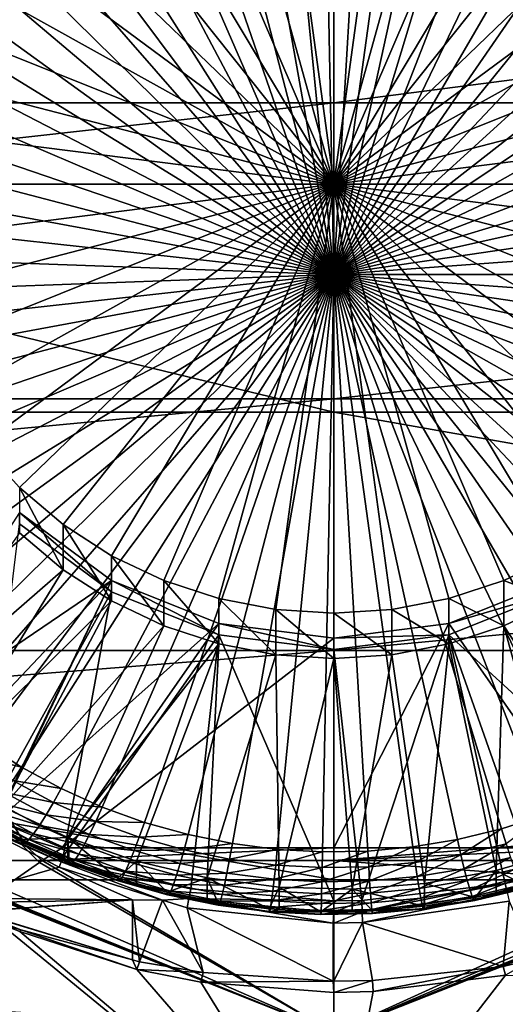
# Model space of a CAD drawing. Extents: x -850 to 850, y -465 to 0.
# Tile 32 of 125: x -18 to 10, y -435 to -377. Entities that reach past the tile are written whole.
import ezdxf

# ---------------------------------------------------------------- set-up
doc = ezdxf.new("R2010")
doc.units = 0
doc.linetypes.add('SOLIDLINE', pattern=[0])
doc.layers.add('BE3C_Lux_3440_1', color=252, linetype='SOLIDLINE')
doc.layers.add('Ueberlaufrosette_Modell_1', color=251, linetype='SOLIDLINE')

msp = doc.modelspace()

# ---------------------------------------------------------------- linework, layer by layer
at = {"layer": 'BE3C_Lux_3440_1', "color": 252}
for points in [[(-155.579, -362.167, -298.654), (0, -362.171, -298.777), (-155.456, -382.276, -303.49)], [(-155.456, -382.276, -303.49), (0, -362.171, -298.777), (0, -382.28, -303.586)], [(155.579, -362.167, -298.654), (155.456, -382.276, -303.49), (0, -382.28, -303.586)], [(155.579, -362.167, -298.654), (0, -382.28, -303.586), (0, -362.171, -298.777)], [(0, -400.371, -306.33), (0, -362.696, -296.333), (-155.576, -362.696, -296.21)], [(-155.351, -400.371, -306.259), (0, -400.371, -306.33), (-155.576, -362.696, -296.21)], [(0, -400.371, -306.33), (155.351, -400.371, -306.259), (0, -362.696, -296.333)], [(155.576, -362.696, -296.21), (0, -362.696, -296.333), (155.351, -400.371, -306.259)], [(-155.456, -382.276, -303.49), (0, -382.28, -303.586), (-155.353, -399.587, -308.633)], [(-155.353, -399.587, -308.633), (0, -382.28, -303.586), (0, -399.59, -308.705)], [(0, -399.59, -308.705), (0, -382.28, -303.586), (155.456, -382.276, -303.49)], [(155.353, -399.587, -308.633), (0, -399.59, -308.705), (155.456, -382.276, -303.49)], [(-155.353, -399.587, -308.633), (0, -399.59, -308.705), (-155.269, -414.291, -314.024)], [(-155.269, -414.291, -314.024), (0, -399.59, -308.705), (0, -414.294, -314.077)], [(0, -414.294, -314.077), (0, -399.59, -308.705), (155.353, -399.587, -308.633)], [(155.353, -399.587, -308.633), (155.269, -414.291, -314.024), (0, -414.294, -314.077)], [(-155.351, -400.371, -306.259), (-155.201, -427.711, -317.378), (0, -427.711, -317.414)], [(0, -427.711, -317.414), (0, -400.371, -306.33), (-155.351, -400.371, -306.259)], [(155.201, -427.711, -317.378), (155.351, -400.371, -306.259), (0, -400.371, -306.33)], [(0, -427.711, -317.414), (155.201, -427.711, -317.378), (0, -400.371, -306.33)], [(-18.3848, -406.225, 313.901), (-27.1466, -419.784, 317.612), (-13, -410.21, 314.991)], [(-13, -410.21, 314.991), (-13, -410.87, 312.58), (-18.3848, -406.225, 313.901)], [(-18.3848, -406.225, 313.901), (-13, -410.87, 312.58), (-18.3848, -406.885, 311.489)], [(-13, -410.87, 312.58), (-20.5228, -424.438, 316.295), (-18.3848, -406.885, 311.489)], [(-13, -410.21, 314.991), (-27.1466, -419.784, 317.612), (-23.9069, -421.728, 318.144)], [(-13, -410.21, 314.991), (-23.9069, -421.728, 318.144), (-19.7451, -424.224, 318.828)], [(-19.6974, -424.253, 318.836), (-13, -410.21, 314.991), (-19.7451, -424.224, 318.828)], [(-19.6974, -424.253, 318.836), (-6.72929, -412.715, 315.677), (-13, -410.21, 314.991)], [(-6.72929, -412.715, 315.677), (-6.72929, -413.375, 313.266), (-13, -410.21, 314.991)], [(-13, -410.21, 314.991), (-6.72929, -413.375, 313.266), (-13, -410.87, 312.58)], [(6.72929, -412.715, 315.677), (15.8906, -425.837, 319.27), (13, -410.21, 314.991)], [(13, -410.21, 314.991), (13, -410.87, 312.58), (6.72929, -412.715, 315.677)], [(-13, -410.87, 312.58), (-15.8347, -426.339, 316.815), (-20.5228, -424.438, 316.295)], [(-6.72929, -413.375, 313.266), (-15.8347, -426.339, 316.815), (-13, -410.87, 312.58)], [(13, -410.87, 312.58), (19.3732, -424.962, 316.438), (6.72929, -413.375, 313.266)], [(6.72929, -412.715, 315.677), (13, -410.87, 312.58), (6.72929, -413.375, 313.266)], [(-15.8825, -425.833, 319.268), (-6.72929, -412.715, 315.677), (-19.6974, -424.253, 318.836)], [(-15.8825, -425.833, 319.268), (0, -413.57, 315.911), (-6.72929, -412.715, 315.677)], [(0, -413.57, 315.911), (0, -414.23, 313.5), (-6.72929, -412.715, 315.677)], [(-6.72929, -412.715, 315.677), (0, -414.23, 313.5), (-6.72929, -413.375, 313.266)], [(6.72929, -412.715, 315.677), (0, -413.57, 315.911), (0, -425.835, 319.269)], [(0, -425.835, 319.269), (0.00404, -425.835, 319.269), (6.72929, -412.715, 315.677)], [(6.72929, -412.715, 315.677), (6.72929, -413.375, 313.266), (0, -413.57, 315.911)], [(6.72929, -412.715, 315.677), (0.00404, -425.835, 319.269), (15.8906, -425.837, 319.27)], [(0, -425.835, 319.269), (0, -413.57, 315.911), (-15.8825, -425.833, 319.268)], [(-6.72929, -413.375, 313.266), (-8.36547, -428.235, 317.334), (-15.8347, -426.339, 316.815)], [(0.00069, -428.935, 317.526), (-8.36547, -428.235, 317.334), (-6.72929, -413.375, 313.266)], [(-6.72929, -413.375, 313.266), (0, -414.23, 313.5), (0.00069, -428.935, 317.526)], [(1.63177, -428.909, 317.518), (0, -414.23, 313.5), (6.72929, -413.375, 313.266)], [(0, -413.57, 315.911), (6.72929, -413.375, 313.266), (0, -414.23, 313.5)], [(1.63177, -428.909, 317.518), (6.72929, -413.375, 313.266), (10.0122, -427.926, 317.249)], [(6.72929, -413.375, 313.266), (19.3732, -424.962, 316.438), (11.7161, -427.543, 317.145)], [(6.72929, -413.375, 313.266), (11.7161, -427.543, 317.145), (10.0122, -427.926, 317.249)], [(-155.269, -414.291, -314.024), (0, -414.294, -314.077), (-155.202, -426.579, -319.607)], [(0, -414.294, -314.077), (0, -426.581, -319.644), (-155.202, -426.579, -319.607)], [(0.00069, -428.935, 317.526), (0, -414.23, 313.5), (1.63177, -428.909, 317.518)], [(155.269, -414.291, -314.024), (155.202, -426.579, -319.607), (0, -426.581, -319.644)], [(0, -414.294, -314.077), (155.269, -414.291, -314.024), (0, -426.581, -319.644)], [(-19.4047, -428.208, 320.481), (-17.2128, -426.683, 319.695), (-19.6974, -424.253, 318.836)], [(-19.6974, -424.253, 318.836), (-17.2128, -426.683, 319.695), (-17.0527, -426.581, 319.644)], [(-19.6974, -424.253, 318.836), (-17.0527, -426.581, 319.644), (-15.8825, -425.833, 319.268)], [(-16.0678, -426.959, 317.035), (-22.3839, -428.785, 317.975), (-20.6191, -424.626, 316.351)], [(-20.6191, -424.626, 316.351), (-20.571, -424.533, 316.322), (-15.9515, -426.653, 316.913)], [(-20.6191, -424.626, 316.351), (-15.9515, -426.653, 316.913), (-16.0678, -426.959, 317.035)], [(-20.571, -424.533, 316.322), (-20.5228, -424.438, 316.295), (-15.8347, -426.339, 316.815)], [(-20.571, -424.533, 316.322), (-15.8347, -426.339, 316.815), (-15.9515, -426.653, 316.913)], [(-17.0527, -426.581, 319.644), (0, -425.835, 319.269), (-15.8825, -425.833, 319.268)], [(-17.0527, -426.581, 319.644), (0, -426.581, 319.644), (0, -425.835, 319.269)], [(0, -426.581, 319.644), (15.8906, -425.837, 319.27), (0.00404, -425.835, 319.269)], [(0, -426.581, 319.644), (0.00404, -425.835, 319.269), (0, -425.835, 319.269)], [(16.9897, -426.575, 319.646), (15.8906, -425.837, 319.27), (0, -426.581, 319.644)], [(-155.202, -426.579, -319.607), (0, -436.647, -325.345), (-315.377, -436.798, -325.266)], [(-155.202, -426.579, -319.607), (0, -426.581, -319.644), (0, -436.647, -325.345)], [(-17.2128, -426.683, 319.695), (0, -436.647, 325.345), (-17.0527, -426.581, 319.644)], [(0, -436.647, 325.345), (0, -426.581, 319.644), (-17.0527, -426.581, 319.644)], [(-15.9515, -426.653, 316.913), (-15.8347, -426.339, 316.815), (-8.36547, -428.235, 317.334)], [(19.081, -427.977, 320.361), (16.9897, -426.575, 319.646), (0, -426.581, 319.644)], [(0, -426.581, -319.644), (155.202, -426.579, -319.607), (0, -436.647, -325.345)], [(155.202, -426.579, -319.607), (315.377, -436.798, -325.266), (0, -436.647, -325.345)], [(0, -436.647, 325.345), (19.081, -427.977, 320.361), (0, -426.581, 319.644)], [(-16.0678, -426.959, 317.035), (-11.7802, -428.87, 317.703), (-22.3839, -428.785, 317.975)], [(-17.2128, -426.683, 319.695), (-19.4047, -428.208, 320.481), (0, -436.647, 325.345)], [(-16.0678, -426.959, 317.035), (-15.9515, -426.653, 316.913), (-10.0181, -428.887, 317.647)], [(-10.0181, -428.887, 317.647), (-11.7802, -428.87, 317.703), (-16.0678, -426.959, 317.035)], [(-10.0181, -428.887, 317.647), (-15.9515, -426.653, 316.913), (-8.47134, -428.805, 317.529)], [(-15.9515, -426.653, 316.913), (-8.36547, -428.235, 317.334), (-8.47134, -428.805, 317.529)], [(-155.201, -427.711, -317.378), (-315.281, -446.377, -329.141), (0, -446.269, -329.18)], [(-155.201, -427.711, -317.378), (0, -446.269, -329.18), (0, -427.711, -317.414)], [(0, -446.269, -329.18), (315.281, -446.377, -329.141), (155.201, -427.711, -317.378)], [(0, -446.269, -329.18), (155.201, -427.711, -317.378), (0, -427.711, -317.414)], [(10.1302, -428.452, 317.427), (10.0122, -427.926, 317.249), (11.7161, -427.543, 317.145)], [(-19.4047, -428.208, 320.481), (-19.9783, -428.569, 320.671), (0, -436.647, 325.345)], [(-8.47134, -428.805, 317.529), (-8.36547, -428.235, 317.334), (0.00069, -428.935, 317.526)], [(19.5793, -428.328, 320.544), (19.081, -427.977, 320.361), (0, -436.647, 325.345)], [(1.65546, -429.579, 317.754), (1.63177, -428.909, 317.518), (10.0122, -427.926, 317.249)], [(1.65546, -429.579, 317.754), (10.0122, -427.926, 317.249), (10.1302, -428.452, 317.427)], [(0, -436.647, 325.345), (-20.2412, -428.625, 320.701), (-315.377, -436.798, 325.266)], [(-21.9388, -429.049, 318.104), (-22.3839, -428.785, 317.975), (-11.7802, -428.87, 317.703)], [(-11.7802, -428.87, 317.703), (-20.9095, -429.55, 318.363), (-21.9388, -429.049, 318.104)], [(-11.7822, -432.381, 319.862), (-20.9194, -429.572, 318.374), (-11.7802, -428.87, 317.703)], [(-11.7802, -428.87, 317.703), (-20.9194, -429.572, 318.374), (-20.9095, -429.55, 318.363)], [(-20.1897, -428.624, 320.7), (-20.2412, -428.625, 320.701), (0, -436.647, 325.345)], [(0, -436.647, 325.345), (-20.0743, -428.604, 320.69), (-20.1897, -428.624, 320.7)], [(0, -436.647, 325.345), (-19.9783, -428.569, 320.671), (-20.0743, -428.604, 320.69)], [(-11.7822, -432.381, 319.862), (-11.7802, -428.87, 317.703), (-11.3656, -432.494, 319.921)], [(-11.3656, -432.494, 319.921), (-11.7802, -428.87, 317.703), (-10.0181, -428.887, 317.647)], [(-11.3656, -432.494, 319.921), (-10.0181, -428.887, 317.647), (-7.64703, -433.127, 320.257)], [(-10.0181, -428.887, 317.647), (-8.47134, -428.805, 317.529), (-8.57563, -429.347, 317.793)], [(-7.64703, -433.127, 320.257), (-10.0181, -428.887, 317.647), (-8.57563, -429.347, 317.793)], [(-8.57563, -429.347, 317.793), (-8.47134, -428.805, 317.529), (-0.03151, -430.239, 318.093)], [(-0.03151, -430.239, 318.093), (-8.47134, -428.805, 317.529), (0.00071, -429.609, 317.763)], [(-8.47134, -428.805, 317.529), (0.00069, -428.935, 317.526), (0.00071, -429.609, 317.763)], [(0, -436.647, 325.345), (19.9253, -428.543, 320.657), (19.5793, -428.328, 320.544)], [(0, -436.647, 325.345), (20.0754, -428.604, 320.69), (19.9253, -428.543, 320.657)], [(20.1213, -428.615, 320.695), (20.0754, -428.604, 320.69), (0, -436.647, 325.345)], [(0, -436.647, 325.345), (20.2381, -428.625, 320.701), (20.1213, -428.615, 320.695)], [(20.3368, -428.616, 320.696), (20.2381, -428.625, 320.701), (0, -436.647, 325.345)], [(315.377, -436.798, 325.266), (20.3368, -428.616, 320.696), (0, -436.647, 325.345)], [(1.67868, -430.208, 318.083), (1.65546, -429.579, 317.754), (10.1302, -428.452, 317.427)], [(1.67868, -430.208, 318.083), (10.1302, -428.452, 317.427), (10.2468, -428.954, 317.664)], [(-7.64703, -433.127, 320.257), (-8.57563, -429.347, 317.793), (-0.03323, -433.637, 320.529)], [(-0.03323, -433.637, 320.529), (-8.57563, -429.347, 317.793), (-0.03151, -430.239, 318.093)], [(0.00071, -429.609, 317.763), (0.00069, -428.935, 317.526), (1.63177, -428.909, 317.518)], [(0.00071, -429.609, 317.763), (1.63177, -428.909, 317.518), (1.65546, -429.579, 317.754)], [(9.89729, -432.775, 320.071), (1.67868, -430.208, 318.083), (10.2468, -428.954, 317.664)], [(9.89729, -432.775, 320.071), (10.2468, -428.954, 317.664), (11.7176, -432.32, 319.829)], [(-11.7822, -432.381, 319.862), (-20.9293, -429.595, 318.386), (-20.9194, -429.572, 318.374)], [(-19.4779, -430.232, 318.723), (-20.9293, -429.595, 318.386), (-18.2991, -430.62, 318.928)], [(-18.2991, -430.62, 318.928), (-20.9293, -429.595, 318.386), (-11.7822, -432.381, 319.862)], [(-0.03151, -430.239, 318.093), (0.00071, -429.609, 317.763), (0.00072, -430.242, 318.094)], [(0.00072, -430.242, 318.094), (0.00071, -429.609, 317.763), (1.65546, -429.579, 317.754)], [(0.00072, -430.242, 318.094), (1.65546, -429.579, 317.754), (1.67868, -430.208, 318.083)], [(-315.281, -446.377, 329.141), (-19.5009, -430.277, 318.747), (0, -446.269, 329.18)], [(-19.5009, -430.277, 318.747), (-19.4779, -430.232, 318.723), (-18.2991, -430.62, 318.928)], [(0, -446.269, 329.18), (-19.5009, -430.277, 318.747), (-18.3614, -430.735, 318.993)], [(-18.2991, -430.62, 318.928), (-18.3614, -430.735, 318.993), (-19.5009, -430.277, 318.747)], [(-0.03323, -433.637, 320.529), (-0.03151, -430.239, 318.093), (0.00072, -430.242, 318.094)], [(-0.03323, -433.637, 320.529), (0.00072, -430.242, 318.094), (0, -433.639, 320.53)], [(0, -433.639, 320.53), (0.00072, -430.242, 318.094), (1.67868, -430.208, 318.083)], [(0, -433.639, 320.53), (1.67868, -430.208, 318.083), (2.25436, -433.595, 320.507)], [(2.25436, -433.595, 320.507), (1.67868, -430.208, 318.083), (9.89729, -432.775, 320.071)], [(-18.2991, -430.62, 318.928), (-11.521, -432.946, 320.213), (-18.3614, -430.735, 318.993)], [(0, -446.269, 329.18), (-18.3614, -430.735, 318.993), (-11.521, -432.946, 320.213)], [(-11.7822, -432.381, 319.862), (-11.521, -432.946, 320.213), (-18.2991, -430.62, 318.928)], [(10.0468, -433.277, 320.401), (9.89729, -432.775, 320.071), (11.7176, -432.32, 319.829)], [(-11.7822, -432.381, 319.862), (-11.3656, -432.494, 319.921), (-11.521, -432.946, 320.213)], [(-11.521, -432.946, 320.213), (-11.3656, -432.494, 319.921), (-7.64703, -433.127, 320.257)], [(2.29749, -434.244, 320.957), (2.25436, -433.595, 320.507), (9.89729, -432.775, 320.071)], [(2.29749, -434.244, 320.957), (9.89729, -432.775, 320.071), (10.0468, -433.277, 320.401)], [(-11.521, -432.946, 320.213), (-7.77601, -433.692, 320.638), (0, -446.269, 329.18)], [(-11.521, -432.946, 320.213), (-7.64703, -433.127, 320.257), (-7.77601, -433.692, 320.638)], [(-7.77601, -433.692, 320.638), (-7.64703, -433.127, 320.257), (-0.03323, -433.637, 320.529)], [(2.29749, -434.244, 320.957), (10.0468, -433.277, 320.401), (0, -446.269, 329.18)], [(0, -446.269, 329.18), (10.0468, -433.277, 320.401), (315.281, -446.377, 329.141)], [(-7.77601, -433.692, 320.638), (-0.03323, -433.637, 320.529), (0, -434.296, 320.988)], [(0, -446.269, 329.18), (-7.77601, -433.692, 320.638), (0, -434.296, 320.988)], [(-0.03323, -433.637, 320.529), (0, -433.639, 320.53), (0, -434.296, 320.988)], [(0, -434.296, 320.988), (0, -433.639, 320.53), (2.25436, -433.595, 320.507)], [(0, -434.296, 320.988), (2.25436, -433.595, 320.507), (2.29749, -434.244, 320.957)], [(0, -446.269, 329.18), (0, -434.296, 320.988), (2.29749, -434.244, 320.957)]]:
    msp.add_3dface(points, dxfattribs=at)
at = {"layer": 'Ueberlaufrosette_Modell_1', "color": 251}
for points in [[(-3.30698, -358.714, 285.861), (-0.66234, -358.569, 285.821), (0, -392.321, 295.061)], [(0, -392.321, 295.061), (-0.66234, -358.569, 285.821), (1.98608, -358.618, 285.834)], [(0, -392.321, 295.061), (1.98608, -358.618, 285.834), (4.62314, -358.859, 285.9)], [(0, -392.321, 295.061), (-8.52438, -359.58, 286.098), (-5.93267, -359.052, 285.953)], [(0, -392.321, 295.061), (-5.93267, -359.052, 285.953), (-3.30698, -358.714, 285.861)], [(4.62314, -358.859, 285.9), (7.23371, -359.292, 286.019), (0, -392.321, 295.061)], [(-11.0673, -360.295, 286.293), (-8.52438, -359.58, 286.098), (0, -392.321, 295.061)], [(0, -392.321, 295.061), (7.23371, -359.292, 286.019), (9.80285, -359.914, 286.189)], [(0, -392.321, 295.061), (-13.5468, -361.194, 286.54), (-11.0673, -360.295, 286.293)], [(0, -392.321, 295.061), (9.80285, -359.914, 286.189), (12.3158, -360.722, 286.41)], [(12.3158, -360.722, 286.41), (14.7583, -361.711, 286.681), (0, -392.321, 295.061)], [(0, -392.321, 295.061), (-15.9487, -362.272, 286.834), (-13.5468, -361.194, 286.54)], [(0, -387.04, 314.351), (0, -361.963, 307.486), (-3.39368, -362.178, 307.545)], [(0, -392.321, 295.061), (14.7583, -361.711, 286.681), (17.1162, -362.875, 287)], [(0, -387.04, 314.351), (3.39368, -362.178, 307.545), (0, -361.963, 307.486)], [(-18.2592, -363.521, 287.177), (-15.9487, -362.272, 286.834), (0, -392.321, 295.061)], [(-3.39368, -362.178, 307.545), (-6.72929, -362.817, 307.72), (0, -387.04, 314.351)], [(6.72929, -362.817, 307.72), (3.39368, -362.178, 307.545), (0, -387.04, 314.351)], [(0, -387.04, 314.351), (-6.72929, -362.817, 307.72), (-9.94977, -363.872, 308.008)], [(0, -387.04, 314.351), (9.94977, -363.872, 308.008), (6.72929, -362.817, 307.72)], [(0, -392.321, 295.061), (17.1162, -362.875, 287), (19.3761, -364.208, 287.365)], [(0, -392.321, 295.061), (-20.4652, -364.935, 287.564), (-18.2592, -363.521, 287.177)], [(0, -387.04, 314.351), (-9.94977, -363.872, 308.008), (-13, -365.323, 308.406)], [(0, -387.04, 314.351), (13, -365.323, 308.406), (9.94977, -363.872, 308.008)], [(19.3761, -364.208, 287.365), (21.5249, -365.702, 287.774), (0, -392.321, 295.061)], [(0, -392.321, 295.061), (-22.5539, -366.507, 287.994), (-20.4652, -364.935, 287.564)], [(-13, -365.323, 308.406), (-15.8278, -367.145, 308.905), (0, -387.04, 314.351)], [(15.8278, -367.145, 308.905), (13, -365.323, 308.406), (0, -387.04, 314.351)], [(0, -392.321, 295.061), (21.5249, -365.702, 287.774), (23.5505, -367.348, 288.224)], [(-24.5134, -368.226, 288.464), (-22.5539, -366.507, 287.994), (0, -392.321, 295.061)], [(0, -387.04, 314.351), (-15.8278, -367.145, 308.905), (-18.3848, -369.308, 309.497)], [(0, -387.04, 314.351), (18.3848, -369.308, 309.497), (15.8278, -367.145, 308.905)], [(0, -392.321, 295.061), (23.5505, -367.348, 288.224), (25.4412, -369.138, 288.714)], [(0, -392.321, 295.061), (-26.3326, -370.083, 288.973), (-24.5134, -368.226, 288.464)], [(0, -387.04, 314.351), (-18.3848, -369.308, 309.497), (-20.6272, -371.774, 310.172)], [(25.4412, -369.138, 288.714), (27.1862, -371.06, 289.24), (0, -392.321, 295.061)], [(0, -387.04, 314.351), (20.6272, -371.774, 310.172), (18.3848, -369.308, 309.497)], [(0, -392.321, 295.061), (-28.0009, -372.068, 289.516), (-26.3326, -370.083, 288.973)], [(0, -392.321, 295.061), (27.1862, -371.06, 289.24), (28.7755, -373.104, 289.8)], [(-20.6272, -371.774, 310.172), (-22.5167, -374.502, 310.918), (0, -387.04, 314.351)], [(22.5167, -374.502, 310.918), (20.6272, -371.774, 310.172), (0, -387.04, 314.351)], [(-29.5088, -374.168, 290.091), (-28.0009, -372.068, 289.516), (0, -392.321, 295.061)], [(0, -392.321, 295.061), (28.7755, -373.104, 289.8), (30.1999, -375.258, 290.39)], [(0, -392.321, 295.061), (-30.8477, -376.373, 290.695), (-29.5088, -374.168, 290.091)], [(0, -387.04, 314.351), (-22.5167, -374.502, 310.918), (-24.0209, -377.444, 311.724)], [(0, -387.04, 314.351), (24.0209, -377.444, 311.724), (22.5167, -374.502, 310.918)], [(30.1999, -375.258, 290.39), (31.4513, -377.51, 291.006), (0, -392.321, 295.061)], [(0, -392.321, 295.061), (-32.0099, -378.668, 291.323), (-30.8477, -376.373, 290.695)], [(0, -387.04, 314.351), (-24.0209, -377.444, 311.724), (-25.1141, -380.55, 312.574)], [(0, -387.04, 314.351), (25.1141, -380.55, 312.574), (24.0209, -377.444, 311.724)], [(0, -392.321, 295.061), (31.4513, -377.51, 291.006), (32.5226, -379.846, 291.646)], [(-32.9888, -381.042, 291.973), (-32.0099, -378.668, 291.323), (0, -392.321, 295.061)], [(0, -392.321, 295.061), (32.5226, -379.846, 291.646), (33.4076, -382.255, 292.305)], [(0, -392.321, 295.061), (-33.7787, -383.481, 292.641), (-32.9888, -381.042, 291.973)], [(-25.1141, -380.55, 312.574), (-25.7776, -383.767, 313.455), (0, -387.04, 314.351)], [(25.7776, -383.767, 313.455), (25.1141, -380.55, 312.574), (0, -387.04, 314.351)], [(33.4076, -382.255, 292.305), (34.1013, -384.72, 292.98), (0, -392.321, 295.061)], [(0, -392.321, 295.061), (-34.3751, -385.97, 293.322), (-33.7787, -383.481, 292.641)], [(0, -387.04, 314.351), (-25.7776, -383.767, 313.455), (-26, -387.04, 314.351)], [(0, -387.04, 314.351), (26, -387.04, 314.351), (25.7776, -383.767, 313.455)], [(0, -392.321, 295.061), (34.1013, -384.72, 292.98), (34.5996, -387.23, 293.667)], [(-34.7746, -388.496, 294.014), (-34.3751, -385.97, 293.322), (0, -392.321, 295.061)], [(0, -387.04, 314.351), (-26, -387.04, 314.351), (-25.7776, -390.314, 315.247)], [(-25.7776, -390.314, 315.247), (-25.1141, -393.531, 316.128), (0, -387.04, 314.351)], [(0, -387.04, 314.351), (-25.1141, -393.531, 316.128), (-24.0209, -396.637, 316.978)], [(0, -387.04, 314.351), (-24.0209, -396.637, 316.978), (-22.5167, -399.579, 317.784)], [(-22.5167, -399.579, 317.784), (-20.6272, -402.306, 318.53), (0, -387.04, 314.351)], [(0, -387.04, 314.351), (-20.6272, -402.306, 318.53), (-18.3848, -404.773, 319.205)], [(0, -387.04, 314.351), (-18.3848, -404.773, 319.205), (-15.8278, -406.935, 319.797)], [(-15.8278, -406.935, 319.797), (-13, -408.758, 320.296), (0, -387.04, 314.351)], [(0, -387.04, 314.351), (-13, -408.758, 320.296), (-9.94977, -410.209, 320.693)], [(0, -387.04, 314.351), (-9.94977, -410.209, 320.693), (-6.72929, -411.263, 320.982)], [(-6.72929, -411.263, 320.982), (-3.39368, -411.903, 321.157), (0, -387.04, 314.351)], [(0, -387.04, 314.351), (-3.39368, -411.903, 321.157), (0, -412.118, 321.216)], [(25.1141, -393.531, 316.128), (25.7776, -390.314, 315.247), (0, -387.04, 314.351)], [(0, -387.04, 314.351), (25.7776, -390.314, 315.247), (26, -387.04, 314.351)], [(20.6272, -402.306, 318.53), (22.5167, -399.579, 317.784), (0, -387.04, 314.351)], [(0, -387.04, 314.351), (22.5167, -399.579, 317.784), (24.0209, -396.637, 316.978)], [(0, -387.04, 314.351), (24.0209, -396.637, 316.978), (25.1141, -393.531, 316.128)], [(13, -408.758, 320.296), (15.8278, -406.935, 319.797), (0, -387.04, 314.351)], [(0, -387.04, 314.351), (15.8278, -406.935, 319.797), (18.3848, -404.773, 319.205)], [(0, -387.04, 314.351), (18.3848, -404.773, 319.205), (20.6272, -402.306, 318.53)], [(3.39368, -411.903, 321.157), (6.72929, -411.263, 320.982), (0, -387.04, 314.351)], [(0, -387.04, 314.351), (6.72929, -411.263, 320.982), (9.94977, -410.209, 320.693)], [(0, -387.04, 314.351), (9.94977, -410.209, 320.693), (13, -408.758, 320.296)], [(0, -387.04, 314.351), (0, -412.118, 321.216), (3.39368, -411.903, 321.157)], [(0, -392.321, 295.061), (34.5996, -387.23, 293.667), (34.8998, -389.768, 294.362)], [(0, -392.321, 295.061), (-34.9749, -391.044, 294.711), (-34.7746, -388.496, 294.014)], [(35, -392.321, 295.061), (0, -392.321, 295.061), (34.8998, -389.768, 294.362)], [(0, -392.321, 295.061), (-34.9749, -393.599, 295.41), (-34.9749, -391.044, 294.711)], [(-34.7746, -396.146, 296.108), (-34.9749, -393.599, 295.41), (0, -392.321, 295.061)], [(0, -392.321, 295.061), (-34.3751, -398.672, 296.799), (-34.7746, -396.146, 296.108)], [(0, -392.321, 295.061), (-33.7787, -401.161, 297.481), (-34.3751, -398.672, 296.799)], [(-32.9888, -403.6, 298.148), (-33.7787, -401.161, 297.481), (0, -392.321, 295.061)], [(0, -392.321, 295.061), (-32.0099, -405.974, 298.798), (-32.9888, -403.6, 298.148)], [(0, -392.321, 295.061), (-30.8477, -408.27, 299.427), (-32.0099, -405.974, 298.798)], [(-29.5088, -410.474, 300.03), (-30.8477, -408.27, 299.427), (0, -392.321, 295.061)], [(0, -392.321, 295.061), (-28.0009, -412.575, 300.605), (-29.5088, -410.474, 300.03)], [(0, -392.321, 295.061), (-26.3326, -414.559, 301.149), (-28.0009, -412.575, 300.605)], [(-24.5134, -416.416, 301.657), (-26.3326, -414.559, 301.149), (0, -392.321, 295.061)], [(0, -392.321, 295.061), (-22.5539, -418.135, 302.128), (-24.5134, -416.416, 301.657)], [(0, -392.321, 295.061), (-20.4652, -419.707, 302.558), (-22.5539, -418.135, 302.128)], [(-18.2592, -421.121, 302.945), (-20.4652, -419.707, 302.558), (0, -392.321, 295.061)], [(0, -392.321, 295.061), (-15.9487, -422.371, 303.287), (-18.2592, -421.121, 302.945)], [(0, -392.321, 295.061), (-13.5468, -423.448, 303.582), (-15.9487, -422.371, 303.287)], [(-11.0673, -424.347, 303.828), (-13.5468, -423.448, 303.582), (0, -392.321, 295.061)], [(0, -392.321, 295.061), (-8.52438, -425.062, 304.024), (-11.0673, -424.347, 303.828)], [(0, -392.321, 295.061), (-5.93267, -425.591, 304.168), (-8.52438, -425.062, 304.024)], [(-3.30698, -425.928, 304.261), (-5.93267, -425.591, 304.168), (0, -392.321, 295.061)], [(0, -392.321, 295.061), (-0.66234, -426.073, 304.301), (-3.30698, -425.928, 304.261)], [(0, -392.321, 295.061), (1.98608, -426.025, 304.287), (-0.66234, -426.073, 304.301)], [(35, -392.321, 295.061), (34.8998, -394.874, 295.76), (0, -392.321, 295.061)], [(4.62314, -425.783, 304.221), (1.98608, -426.025, 304.287), (0, -392.321, 295.061)], [(12.3158, -423.92, 303.711), (9.80285, -424.728, 303.932), (0, -392.321, 295.061)], [(0, -392.321, 295.061), (9.80285, -424.728, 303.932), (7.23371, -425.35, 304.103)], [(0, -392.321, 295.061), (7.23371, -425.35, 304.103), (4.62314, -425.783, 304.221)], [(19.3761, -420.434, 302.757), (17.1162, -421.767, 303.122), (0, -392.321, 295.061)], [(0, -392.321, 295.061), (17.1162, -421.767, 303.122), (14.7583, -422.931, 303.44)], [(0, -392.321, 295.061), (14.7583, -422.931, 303.44), (12.3158, -423.92, 303.711)], [(25.4412, -415.504, 301.407), (23.5505, -417.294, 301.897), (0, -392.321, 295.061)], [(0, -392.321, 295.061), (23.5505, -417.294, 301.897), (21.5249, -418.94, 302.348)], [(0, -392.321, 295.061), (21.5249, -418.94, 302.348), (19.3761, -420.434, 302.757)], [(30.1999, -409.384, 299.732), (28.7755, -411.538, 300.322), (0, -392.321, 295.061)], [(0, -392.321, 295.061), (28.7755, -411.538, 300.322), (27.1862, -413.582, 300.881)], [(0, -392.321, 295.061), (27.1862, -413.582, 300.881), (25.4412, -415.504, 301.407)], [(33.4076, -402.388, 297.816), (32.5226, -404.796, 298.476), (0, -392.321, 295.061)], [(0, -392.321, 295.061), (32.5226, -404.796, 298.476), (31.4513, -407.132, 299.115)], [(0, -392.321, 295.061), (31.4513, -407.132, 299.115), (30.1999, -409.384, 299.732)], [(34.8998, -394.874, 295.76), (34.5996, -397.413, 296.455), (0, -392.321, 295.061)], [(0, -392.321, 295.061), (34.5996, -397.413, 296.455), (34.1013, -399.922, 297.142)], [(0, -392.321, 295.061), (34.1013, -399.922, 297.142), (33.4076, -402.388, 297.816)], [(-18.3848, -404.773, 319.205), (-18.3848, -407.413, 309.56), (-15.8278, -409.576, 310.152)], [(-18.3848, -404.773, 319.205), (-15.8278, -409.576, 310.152), (-15.8278, -406.935, 319.797)], [(-15.8278, -406.935, 319.797), (-15.8278, -409.576, 310.152), (-13, -411.398, 310.651)], [(-15.8278, -406.935, 319.797), (-13, -411.398, 310.651), (-13, -408.758, 320.296)], [(-18.3848, -407.413, 309.56), (-26.3405, -418.715, 312.654), (-15.8278, -409.576, 310.152)], [(-13, -408.758, 320.296), (-13, -411.398, 310.651), (-9.94977, -412.849, 311.048)], [(-13, -408.758, 320.296), (-9.94977, -412.849, 311.048), (-9.94977, -410.209, 320.693)], [(9.94977, -410.209, 320.693), (13, -411.398, 310.651), (13, -408.758, 320.296)], [(-15.8278, -409.576, 310.152), (-26.3405, -418.715, 312.654), (-22.9915, -421.251, 313.348)], [(-15.8278, -409.576, 310.152), (-22.9915, -421.251, 313.348), (-13, -411.398, 310.651)], [(-9.94977, -410.209, 320.693), (-9.94977, -412.849, 311.048), (-6.72929, -413.904, 311.337)], [(-9.94977, -410.209, 320.693), (-6.72929, -413.904, 311.337), (-6.72929, -411.263, 320.982)], [(6.72929, -411.263, 320.982), (9.94977, -412.849, 311.048), (9.94977, -410.209, 320.693)], [(9.94977, -410.209, 320.693), (9.94977, -412.849, 311.048), (13, -411.398, 310.651)], [(-13, -411.398, 310.651), (-22.9915, -421.251, 313.348), (-19.382, -423.429, 313.945)], [(-13, -411.398, 310.651), (-19.382, -423.429, 313.945), (-9.94977, -412.849, 311.048)], [(-6.72929, -411.263, 320.982), (-6.72929, -413.904, 311.337), (-3.39368, -414.543, 311.512)], [(-6.72929, -411.263, 320.982), (-3.39368, -414.543, 311.512), (-3.39368, -411.903, 321.157)], [(3.39368, -411.903, 321.157), (6.72929, -413.904, 311.337), (6.72929, -411.263, 320.982)], [(6.72929, -411.263, 320.982), (6.72929, -413.904, 311.337), (9.94977, -412.849, 311.048)], [(9.94977, -412.849, 311.048), (17.4923, -424.377, 314.204), (13, -411.398, 310.651)], [(-3.39368, -411.903, 321.157), (-3.39368, -414.543, 311.512), (0, -414.758, 311.571)], [(-3.39368, -411.903, 321.157), (0, -414.758, 311.571), (0, -412.118, 321.216)], [(0, -412.118, 321.216), (3.39368, -414.543, 311.512), (3.39368, -411.903, 321.157)], [(0, -412.118, 321.216), (0, -414.758, 311.571), (3.39368, -414.543, 311.512)], [(3.39368, -411.903, 321.157), (3.39368, -414.543, 311.512), (6.72929, -413.904, 311.337)], [(-9.94977, -412.849, 311.048), (-19.382, -423.429, 313.945), (-15.553, -425.225, 314.436)], [(-9.94977, -412.849, 311.048), (-15.553, -425.225, 314.436), (-6.72929, -413.904, 311.337)], [(6.72929, -413.904, 311.337), (9.49307, -427.159, 314.966), (9.94977, -412.849, 311.048)], [(9.49307, -427.159, 314.966), (13.5696, -425.973, 314.641), (9.94977, -412.849, 311.048)], [(9.94977, -412.849, 311.048), (13.5696, -425.973, 314.641), (17.4923, -424.377, 314.204)], [(-6.72929, -413.904, 311.337), (-15.553, -425.225, 314.436), (-11.5477, -426.618, 314.818)], [(-6.72929, -413.904, 311.337), (-11.5477, -426.618, 314.818), (-7.41155, -427.593, 315.085)], [(-6.72929, -413.904, 311.337), (-7.41155, -427.593, 315.085), (-3.39368, -414.543, 311.512)], [(3.39368, -414.543, 311.512), (5.30902, -427.92, 315.174), (6.72929, -413.904, 311.337)], [(6.72929, -413.904, 311.337), (5.30902, -427.92, 315.174), (9.49307, -427.159, 314.966)], [(-3.39368, -414.543, 311.512), (-7.41155, -427.593, 315.085), (-3.19144, -428.138, 315.234)], [(-3.39368, -414.543, 311.512), (-3.19144, -428.138, 315.234), (0, -414.758, 311.571)], [(0, -414.758, 311.571), (-3.19144, -428.138, 315.234), (1.06482, -428.247, 315.264)], [(0, -414.758, 311.571), (1.06482, -428.247, 315.264), (3.39368, -414.543, 311.512)], [(3.39368, -414.543, 311.512), (1.06482, -428.247, 315.264), (5.30902, -427.92, 315.174)], [(-18.2592, -421.121, 302.945), (-21.0355, -420.445, 302.859), (-20.4652, -419.707, 302.558)], [(-18.7681, -421.898, 303.257), (-21.0355, -420.445, 302.859), (-18.2592, -421.121, 302.945)], [(-15.9487, -422.371, 303.287), (-18.7681, -421.898, 303.257), (-18.2592, -421.121, 302.945)], [(-16.3931, -423.183, 303.609), (-19.2574, -422.595, 303.743), (-18.7681, -421.898, 303.257)], [(-16.3931, -423.183, 303.609), (-18.7681, -421.898, 303.257), (-15.9487, -422.371, 303.287)], [(-13.5468, -423.448, 303.582), (-16.3931, -423.183, 303.609), (-15.9487, -422.371, 303.287)], [(-16.8206, -423.913, 304.104), (-19.7084, -423.184, 304.383), (-19.2574, -422.595, 303.743)], [(-16.8206, -423.913, 304.104), (-19.2574, -422.595, 303.743), (-16.3931, -423.183, 303.609)], [(-17.5597, -425.019, 305.53), (-20.4281, -423.955, 306.025), (-20.1037, -423.644, 305.154)], [(-17.2145, -424.533, 304.753), (-20.1037, -423.644, 305.154), (-19.7084, -423.184, 304.383)], [(-17.5597, -425.019, 305.53), (-20.1037, -423.644, 305.154), (-17.2145, -424.533, 304.753)], [(-17.2145, -424.533, 304.753), (-19.7084, -423.184, 304.383), (-16.8206, -423.913, 304.104)], [(-19.382, -423.429, 313.945), (-18.227, -425.343, 309.285), (-15.553, -425.225, 314.436)], [(-19.382, -423.429, 313.945), (-19.3683, -424.726, 309.116), (-18.227, -425.343, 309.285)], [(-13.9243, -424.29, 303.912), (-16.8206, -423.913, 304.104), (-16.3931, -423.183, 303.609)], [(-13.9243, -424.29, 303.912), (-16.3931, -423.183, 303.609), (-13.5468, -423.448, 303.582)], [(-13.5468, -423.448, 303.582), (-11.0673, -424.347, 303.828), (-13.9243, -424.29, 303.912)], [(-18.1833, -425.518, 308.321), (-19.3683, -424.726, 309.116), (-20.8175, -424.094, 307.931)], [(-18.1833, -425.518, 308.321), (-20.8175, -424.094, 307.931), (-18.0536, -425.522, 307.35)], [(-18.0536, -425.522, 307.35), (-20.8175, -424.094, 307.931), (-20.6691, -424.107, 306.963)], [(-17.8431, -425.353, 306.407), (-20.6691, -424.107, 306.963), (-20.4281, -423.955, 306.025)], [(-18.0536, -425.522, 307.35), (-20.6691, -424.107, 306.963), (-17.8431, -425.353, 306.407)], [(-17.8431, -425.353, 306.407), (-20.4281, -423.955, 306.025), (-17.5597, -425.019, 305.53)], [(-14.2873, -425.049, 304.415), (-17.2145, -424.533, 304.753), (-16.8206, -423.913, 304.104)], [(-14.2873, -425.049, 304.415), (-16.8206, -423.913, 304.104), (-13.9243, -424.29, 303.912)], [(12.3158, -423.92, 303.711), (10.0761, -425.606, 304.272), (9.80285, -424.728, 303.932)], [(-18.227, -425.343, 309.285), (-19.3683, -424.726, 309.116), (-18.1833, -425.518, 308.321)], [(-14.6219, -425.696, 305.071), (-17.5597, -425.019, 305.53), (-17.2145, -424.533, 304.753)], [(-14.6219, -425.696, 305.071), (-17.2145, -424.533, 304.753), (-14.2873, -425.049, 304.415)], [(-13.9243, -424.29, 303.912), (-11.3757, -425.214, 304.165), (-14.2873, -425.049, 304.415)], [(-13.9243, -424.29, 303.912), (-11.0673, -424.347, 303.828), (-11.3757, -425.214, 304.165)], [(-11.0673, -424.347, 303.828), (-8.52438, -425.062, 304.024), (-11.3757, -425.214, 304.165)], [(7.23371, -425.35, 304.103), (9.80285, -424.728, 303.932), (7.43531, -426.245, 304.447)], [(7.43531, -426.245, 304.447), (9.80285, -424.728, 303.932), (10.0761, -425.606, 304.272)], [(-15.553, -425.225, 314.436), (-18.227, -425.343, 309.285), (-15.5518, -426.543, 309.613)], [(-15.5518, -426.543, 309.613), (-18.227, -425.343, 309.285), (-18.1833, -425.518, 308.321)], [(-15.1559, -426.558, 306.737), (-18.0536, -425.522, 307.35), (-17.8431, -425.353, 306.407)], [(-14.9152, -426.205, 305.855), (-17.8431, -425.353, 306.407), (-17.5597, -425.019, 305.53)], [(-15.1559, -426.558, 306.737), (-17.8431, -425.353, 306.407), (-14.9152, -426.205, 305.855)], [(-14.9152, -426.205, 305.855), (-17.5597, -425.019, 305.53), (-14.6219, -425.696, 305.071)], [(-12.6483, -427.602, 309.903), (-11.5477, -426.618, 314.818), (-15.553, -425.225, 314.436)], [(-12.6483, -427.602, 309.903), (-15.553, -425.225, 314.436), (-15.482, -426.574, 309.622)], [(-15.553, -425.225, 314.436), (-15.5518, -426.543, 309.613), (-15.482, -426.574, 309.622)], [(-14.2873, -425.049, 304.415), (-11.6723, -425.997, 304.674), (-14.6219, -425.696, 305.071)], [(-14.2873, -425.049, 304.415), (-11.3757, -425.214, 304.165), (-11.6723, -425.997, 304.674)], [(-11.3757, -425.214, 304.165), (-8.76196, -425.95, 304.366), (-11.6723, -425.997, 304.674)], [(-11.3757, -425.214, 304.165), (-8.52438, -425.062, 304.024), (-8.76196, -425.95, 304.366)], [(-5.93267, -425.591, 304.168), (-8.76196, -425.95, 304.366), (-8.52438, -425.062, 304.024)], [(7.23371, -425.35, 304.103), (4.75198, -426.69, 304.569), (4.62314, -425.783, 304.221)], [(7.43531, -426.245, 304.447), (4.75198, -426.69, 304.569), (7.23371, -425.35, 304.103)], [(-15.4448, -426.746, 308.658), (-15.5518, -426.543, 309.613), (-18.1833, -425.518, 308.321)], [(-15.4448, -426.746, 308.658), (-18.1833, -425.518, 308.321), (-15.3347, -426.741, 307.684)], [(-15.3347, -426.741, 307.684), (-18.1833, -425.518, 308.321), (-18.0536, -425.522, 307.35)], [(-15.3347, -426.741, 307.684), (-18.0536, -425.522, 307.35), (-15.1559, -426.558, 306.737)], [(-14.6219, -425.696, 305.071), (-11.9456, -426.666, 305.337), (-14.9152, -426.205, 305.855)], [(-14.6219, -425.696, 305.071), (-11.6723, -425.997, 304.674), (-11.9456, -426.666, 305.337)], [(-11.6723, -425.997, 304.674), (-8.9904, -426.752, 304.881), (-11.9456, -426.666, 305.337)], [(-11.6723, -425.997, 304.674), (-8.76196, -425.95, 304.366), (-8.9904, -426.752, 304.881)], [(-6.09802, -426.492, 304.515), (-8.9904, -426.752, 304.881), (-8.76196, -425.95, 304.366)], [(-6.09802, -426.492, 304.515), (-8.76196, -425.95, 304.366), (-5.93267, -425.591, 304.168)], [(-5.93267, -425.591, 304.168), (-3.30698, -425.928, 304.261), (-6.09802, -426.492, 304.515)], [(-6.09802, -426.492, 304.515), (-3.30698, -425.928, 304.261), (-3.39915, -426.839, 304.61)], [(-3.30698, -425.928, 304.261), (-0.66234, -426.073, 304.301), (-3.39915, -426.839, 304.61)], [(1.98608, -426.025, 304.287), (4.62314, -425.783, 304.221), (2.04144, -426.939, 304.637)], [(2.04144, -426.939, 304.637), (4.62314, -425.783, 304.221), (4.75198, -426.69, 304.569)], [(7.43531, -426.245, 304.447), (10.0761, -425.606, 304.272), (7.62917, -427.055, 304.964)], [(7.62917, -427.055, 304.964), (10.0761, -425.606, 304.272), (10.3388, -426.399, 304.784)], [(11.2033, -428.037, 310.022), (13.5696, -425.973, 314.641), (9.49307, -427.159, 314.966)], [(-15.482, -426.574, 309.622), (-15.5518, -426.543, 309.613), (-15.4448, -426.746, 308.658)], [(-15.4448, -426.746, 308.658), (-12.6179, -427.771, 308.938), (-15.482, -426.574, 309.622)], [(-15.482, -426.574, 309.622), (-12.6179, -427.771, 308.938), (-12.6483, -427.602, 309.903)], [(-15.1559, -426.558, 306.737), (-12.3819, -427.564, 307.013), (-15.3347, -426.741, 307.684)], [(-14.9152, -426.205, 305.855), (-12.1852, -427.195, 306.126), (-15.1559, -426.558, 306.737)], [(-15.1559, -426.558, 306.737), (-12.1852, -427.195, 306.126), (-12.3819, -427.564, 307.013)], [(-14.9152, -426.205, 305.855), (-11.9456, -426.666, 305.337), (-12.1852, -427.195, 306.126)], [(-6.25701, -427.309, 305.033), (-8.9904, -426.752, 304.881), (-6.09802, -426.492, 304.515)], [(-6.09802, -426.492, 304.515), (-3.39915, -426.839, 304.61), (-6.25701, -427.309, 305.033)], [(-3.39915, -426.839, 304.61), (-0.66234, -426.073, 304.301), (-0.6808, -426.988, 304.651)], [(2.04144, -426.939, 304.637), (-0.6808, -426.988, 304.651), (1.98608, -426.025, 304.287)], [(1.98608, -426.025, 304.287), (-0.6808, -426.988, 304.651), (-0.66234, -426.073, 304.301)], [(7.43531, -426.245, 304.447), (4.87588, -427.512, 305.089), (4.75198, -426.69, 304.569)], [(7.62917, -427.055, 304.964), (4.87588, -427.512, 305.089), (7.43531, -426.245, 304.447)], [(7.62917, -427.055, 304.964), (10.3388, -426.399, 304.784), (7.80783, -427.749, 305.633)], [(7.80783, -427.749, 305.633), (10.3388, -426.399, 304.784), (10.5809, -427.077, 305.449)], [(-15.3347, -426.741, 307.684), (-12.528, -427.759, 307.962), (-15.4448, -426.746, 308.658)], [(-15.4448, -426.746, 308.658), (-12.528, -427.759, 307.962), (-12.6179, -427.771, 308.938)], [(-15.3347, -426.741, 307.684), (-12.3819, -427.564, 307.013), (-12.528, -427.759, 307.962)], [(-11.5401, -427.914, 309.988), (-11.5477, -426.618, 314.818), (-12.6483, -427.602, 309.903)], [(-11.9456, -426.666, 305.337), (-9.20094, -427.439, 305.548), (-12.1852, -427.195, 306.126)], [(-11.9456, -426.666, 305.337), (-8.9904, -426.752, 304.881), (-9.20094, -427.439, 305.548)], [(-9.74215, -428.42, 310.127), (-7.41155, -427.593, 315.085), (-11.5477, -426.618, 314.818)], [(-9.74215, -428.42, 310.127), (-11.5477, -426.618, 314.818), (-11.5401, -427.914, 309.988)], [(-6.25701, -427.309, 305.033), (-9.20094, -427.439, 305.548), (-8.9904, -426.752, 304.881)], [(-6.25701, -427.309, 305.033), (-3.39915, -426.839, 304.61), (-3.48777, -427.665, 305.131)], [(-3.39915, -426.839, 304.61), (-0.6808, -426.988, 304.651), (-3.48777, -427.665, 305.131)], [(-3.48777, -427.665, 305.131), (-0.6808, -426.988, 304.651), (-0.69855, -427.818, 305.173)], [(2.09466, -427.767, 305.159), (-0.69855, -427.818, 305.173), (2.04144, -426.939, 304.637)], [(2.04144, -426.939, 304.637), (-0.69855, -427.818, 305.173), (-0.6808, -426.988, 304.651)], [(2.04144, -426.939, 304.637), (4.75198, -426.69, 304.569), (2.09466, -427.767, 305.159)], [(2.09466, -427.767, 305.159), (4.75198, -426.69, 304.569), (4.87588, -427.512, 305.089)], [(7.62917, -427.055, 304.964), (4.99006, -428.217, 305.761), (4.87588, -427.512, 305.089)], [(7.80783, -427.749, 305.633), (4.99006, -428.217, 305.761), (7.62917, -427.055, 304.964)], [(8.2671, -428.748, 310.217), (9.49307, -427.159, 314.966), (5.30902, -427.92, 315.174)], [(7.80783, -427.749, 305.633), (10.5809, -427.077, 305.449), (7.96442, -428.3, 306.429)], [(7.96442, -428.3, 306.429), (10.5809, -427.077, 305.449), (10.7931, -427.615, 306.241)], [(9.48629, -428.453, 310.136), (9.49307, -427.159, 314.966), (8.2671, -428.748, 310.217)], [(11.2033, -428.037, 310.022), (9.49307, -427.159, 314.966), (9.48629, -428.453, 310.136)], [(-12.6179, -427.771, 308.938), (-11.5401, -427.914, 309.988), (-12.6483, -427.602, 309.903)], [(-12.3819, -427.564, 307.013), (-9.53692, -428.365, 307.232), (-12.528, -427.759, 307.962)], [(-12.1852, -427.195, 306.126), (-9.38548, -427.983, 306.342), (-12.3819, -427.564, 307.013)], [(-12.3819, -427.564, 307.013), (-9.38548, -427.983, 306.342), (-9.53692, -428.365, 307.232)], [(-12.1852, -427.195, 306.126), (-9.20094, -427.439, 305.548), (-9.38548, -427.983, 306.342)], [(-7.40759, -428.895, 310.257), (-7.41155, -427.593, 315.085), (-9.74215, -428.42, 310.127)], [(-6.40353, -428.009, 305.704), (-9.38548, -427.983, 306.342), (-9.20094, -427.439, 305.548)], [(-6.40353, -428.009, 305.704), (-9.20094, -427.439, 305.548), (-6.25701, -427.309, 305.033)], [(-7.40759, -428.895, 310.257), (-6.7802, -429.023, 310.292), (-7.41155, -427.593, 315.085)], [(-7.41155, -427.593, 315.085), (-6.7802, -429.023, 310.292), (-3.77941, -429.409, 310.398)], [(-7.41155, -427.593, 315.085), (-3.77941, -429.409, 310.398), (-3.19144, -428.138, 315.234)], [(-6.25701, -427.309, 305.033), (-3.48777, -427.665, 305.131), (-6.40353, -428.009, 305.704)], [(-6.40353, -428.009, 305.704), (-3.48777, -427.665, 305.131), (-3.56945, -428.373, 305.804)], [(-3.48777, -427.665, 305.131), (-0.69855, -427.818, 305.173), (-3.56945, -428.373, 305.804)], [(2.09466, -427.767, 305.159), (4.87588, -427.512, 305.089), (2.14371, -428.477, 305.832)], [(2.14371, -428.477, 305.832), (4.87588, -427.512, 305.089), (4.99006, -428.217, 305.761)], [(7.96442, -428.3, 306.429), (10.7931, -427.615, 306.241), (8.09294, -428.687, 307.32)], [(8.09294, -428.687, 307.32), (10.7931, -427.615, 306.241), (10.9672, -427.99, 307.129)], [(-12.528, -427.759, 307.962), (-9.64946, -428.569, 308.184), (-12.6179, -427.771, 308.938)], [(-12.6179, -427.771, 308.938), (-9.64946, -428.569, 308.184), (-9.71875, -428.587, 309.161)], [(-9.71875, -428.587, 309.161), (-9.74215, -428.42, 310.127), (-12.6179, -427.771, 308.938)], [(-12.6179, -427.771, 308.938), (-9.74215, -428.42, 310.127), (-11.5401, -427.914, 309.988)], [(-12.528, -427.759, 307.962), (-9.53692, -428.365, 307.232), (-9.64946, -428.569, 308.184)], [(-6.53196, -428.565, 306.501), (-9.53692, -428.365, 307.232), (-9.38548, -427.983, 306.342)], [(-6.53196, -428.565, 306.501), (-9.38548, -427.983, 306.342), (-6.40353, -428.009, 305.704)], [(-6.40353, -428.009, 305.704), (-3.56945, -428.373, 305.804), (-6.53196, -428.565, 306.501)], [(-3.19144, -428.138, 315.234), (-3.77941, -429.409, 310.398), (-3.19042, -429.441, 310.407)], [(-3.56945, -428.373, 305.804), (-0.69855, -427.818, 305.173), (-0.71491, -428.529, 305.847)], [(-3.19144, -428.138, 315.234), (-0.75696, -429.574, 310.443), (1.06482, -428.247, 315.264)], [(-3.19144, -428.138, 315.234), (-3.19042, -429.441, 310.407), (-0.75696, -429.574, 310.443)], [(1.06482, -428.247, 315.264), (-0.75696, -429.574, 310.443), (1.0643, -429.541, 310.434)], [(2.14371, -428.477, 305.832), (-0.71491, -428.529, 305.847), (2.09466, -427.767, 305.159)], [(2.09466, -427.767, 305.159), (-0.71491, -428.529, 305.847), (-0.69855, -427.818, 305.173)], [(1.06482, -428.247, 315.264), (1.0643, -429.541, 310.434), (2.26981, -429.519, 310.428)], [(5.28359, -429.243, 310.352), (5.30902, -427.92, 315.174), (1.06482, -428.247, 315.264)], [(5.28359, -429.243, 310.352), (1.06482, -428.247, 315.264), (2.26981, -429.519, 310.428)], [(2.14371, -428.477, 305.832), (4.99006, -428.217, 305.761), (2.18671, -429.043, 306.632)], [(2.18671, -429.043, 306.632), (4.99006, -428.217, 305.761), (5.09015, -428.777, 306.559)], [(7.80783, -427.749, 305.633), (5.09015, -428.777, 306.559), (4.99006, -428.217, 305.761)], [(7.96442, -428.3, 306.429), (5.09015, -428.777, 306.559), (7.80783, -427.749, 305.633)], [(7.96442, -428.3, 306.429), (5.17228, -429.171, 307.453), (5.09015, -428.777, 306.559)], [(8.09294, -428.687, 307.32), (5.17228, -429.171, 307.453), (7.96442, -428.3, 306.429)], [(5.30886, -429.239, 310.351), (5.30902, -427.92, 315.174), (5.28359, -429.243, 310.352)], [(8.2671, -428.748, 310.217), (5.30902, -427.92, 315.174), (5.30886, -429.239, 310.351)], [(8.09294, -428.687, 307.32), (10.9672, -427.99, 307.129), (8.18843, -428.894, 308.273)], [(8.18843, -428.894, 308.273), (10.9672, -427.99, 307.129), (11.0967, -428.19, 308.08)], [(8.18843, -428.894, 308.273), (11.0967, -428.19, 308.08), (8.24724, -428.915, 309.251)], [(11.1763, -428.206, 309.057), (11.2033, -428.037, 310.022), (8.24724, -428.915, 309.251)], [(8.24724, -428.915, 309.251), (11.2033, -428.037, 310.022), (9.48629, -428.453, 310.136)], [(8.24724, -428.915, 309.251), (11.0967, -428.19, 308.08), (11.1763, -428.206, 309.057)], [(-7.40759, -428.895, 310.257), (-9.74215, -428.42, 310.127), (-9.71875, -428.587, 309.161)], [(-6.71568, -429.167, 308.348), (-9.71875, -428.587, 309.161), (-9.64946, -428.569, 308.184)], [(-6.76391, -429.189, 309.326), (-7.40759, -428.895, 310.257), (-9.71875, -428.587, 309.161)], [(-6.76391, -429.189, 309.326), (-9.71875, -428.587, 309.161), (-6.71568, -429.167, 308.348)], [(-6.63736, -428.956, 307.394), (-9.64946, -428.569, 308.184), (-9.53692, -428.365, 307.232)], [(-6.71568, -429.167, 308.348), (-9.64946, -428.569, 308.184), (-6.63736, -428.956, 307.394)], [(-6.63736, -428.956, 307.394), (-9.53692, -428.365, 307.232), (-6.53196, -428.565, 306.501)], [(-6.53196, -428.565, 306.501), (-3.64103, -428.936, 306.603), (-6.63736, -428.956, 307.394)], [(-6.53196, -428.565, 306.501), (-3.56945, -428.373, 305.804), (-3.64103, -428.936, 306.603)], [(-3.56945, -428.373, 305.804), (-0.71491, -428.529, 305.847), (-3.64103, -428.936, 306.603)], [(-3.64103, -428.936, 306.603), (-0.71491, -428.529, 305.847), (-0.72925, -429.096, 306.646)], [(2.18671, -429.043, 306.632), (-0.72925, -429.096, 306.646), (2.14371, -428.477, 305.832)], [(2.14371, -428.477, 305.832), (-0.72925, -429.096, 306.646), (-0.71491, -428.529, 305.847)], [(2.18671, -429.043, 306.632), (5.09015, -428.777, 306.559), (2.22199, -429.441, 307.527)], [(2.22199, -429.441, 307.527), (5.09015, -428.777, 306.559), (5.17228, -429.171, 307.453)], [(8.09294, -428.687, 307.32), (5.23331, -429.385, 308.407), (5.17228, -429.171, 307.453)], [(8.18843, -428.894, 308.273), (5.23331, -429.385, 308.407), (8.09294, -428.687, 307.32)], [(8.2671, -428.748, 310.217), (5.30886, -429.239, 310.351), (8.24724, -428.915, 309.251)], [(8.24724, -428.915, 309.251), (9.48629, -428.453, 310.136), (8.2671, -428.748, 310.217)], [(-6.7802, -429.023, 310.292), (-7.40759, -428.895, 310.257), (-6.76391, -429.189, 309.326)], [(-6.76391, -429.189, 309.326), (-3.77033, -429.574, 309.432), (-6.7802, -429.023, 310.292)], [(-6.7802, -429.023, 310.292), (-3.77033, -429.574, 309.432), (-3.77941, -429.409, 310.398)], [(-6.71568, -429.167, 308.348), (-3.74344, -429.549, 308.452), (-6.76391, -429.189, 309.326)], [(-6.76391, -429.189, 309.326), (-3.74344, -429.549, 308.452), (-3.77033, -429.574, 309.432)], [(-6.63736, -428.956, 307.394), (-3.69979, -429.333, 307.497), (-6.71568, -429.167, 308.348)], [(-6.71568, -429.167, 308.348), (-3.69979, -429.333, 307.497), (-3.74344, -429.549, 308.452)], [(-6.63736, -428.956, 307.394), (-3.64103, -428.936, 306.603), (-3.69979, -429.333, 307.497)], [(-3.77033, -429.574, 309.432), (-3.19042, -429.441, 310.407), (-3.77941, -429.409, 310.398)], [(-3.77033, -429.574, 309.432), (-0.75696, -429.574, 310.443), (-3.19042, -429.441, 310.407)], [(-3.69979, -429.333, 307.497), (-0.74102, -429.495, 307.541), (-3.74344, -429.549, 308.452)], [(-3.64103, -428.936, 306.603), (-0.72925, -429.096, 306.646), (-3.69979, -429.333, 307.497)], [(-3.69979, -429.333, 307.497), (-0.72925, -429.096, 306.646), (-0.74102, -429.495, 307.541)], [(2.24821, -429.658, 308.482), (-0.74976, -429.713, 308.497), (2.22199, -429.441, 307.527)], [(2.22199, -429.441, 307.527), (-0.74976, -429.713, 308.497), (-0.74102, -429.495, 307.541)], [(2.22199, -429.441, 307.527), (-0.74102, -429.495, 307.541), (2.18671, -429.043, 306.632)], [(2.18671, -429.043, 306.632), (-0.74102, -429.495, 307.541), (-0.72925, -429.096, 306.646)], [(2.22199, -429.441, 307.527), (5.17228, -429.171, 307.453), (2.24821, -429.658, 308.482)], [(2.24821, -429.658, 308.482), (5.17228, -429.171, 307.453), (5.23331, -429.385, 308.407)], [(2.24821, -429.658, 308.482), (5.23331, -429.385, 308.407), (2.26436, -429.684, 309.462)], [(2.26436, -429.684, 309.462), (5.23331, -429.385, 308.407), (5.2709, -429.409, 309.386)], [(2.26436, -429.684, 309.462), (5.2709, -429.409, 309.386), (2.26981, -429.519, 310.428)], [(2.26981, -429.519, 310.428), (5.2709, -429.409, 309.386), (5.28359, -429.243, 310.352)], [(8.18843, -428.894, 308.273), (5.2709, -429.409, 309.386), (5.23331, -429.385, 308.407)], [(8.24724, -428.915, 309.251), (5.2709, -429.409, 309.386), (8.18843, -428.894, 308.273)], [(8.24724, -428.915, 309.251), (5.30886, -429.239, 310.351), (5.2709, -429.409, 309.386)], [(5.30886, -429.239, 310.351), (5.28359, -429.243, 310.352), (5.2709, -429.409, 309.386)], [(-3.74344, -429.549, 308.452), (-0.74976, -429.713, 308.497), (-3.77033, -429.574, 309.432)], [(-3.77033, -429.574, 309.432), (-0.74976, -429.713, 308.497), (-0.75515, -429.739, 309.477)], [(-0.75515, -429.739, 309.477), (-0.75696, -429.574, 310.443), (-3.77033, -429.574, 309.432)], [(-3.74344, -429.549, 308.452), (-0.74102, -429.495, 307.541), (-0.74976, -429.713, 308.497)], [(1.0643, -429.541, 310.434), (-0.75696, -429.574, 310.443), (-0.75515, -429.739, 309.477)], [(2.26436, -429.684, 309.462), (1.0643, -429.541, 310.434), (-0.75515, -429.739, 309.477)], [(2.26436, -429.684, 309.462), (-0.75515, -429.739, 309.477), (2.24821, -429.658, 308.482)], [(2.24821, -429.658, 308.482), (-0.75515, -429.739, 309.477), (-0.74976, -429.713, 308.497)], [(2.26981, -429.519, 310.428), (1.0643, -429.541, 310.434), (2.26436, -429.684, 309.462)]]:
    msp.add_3dface(points, dxfattribs=at)

doc.saveas('drawing.dxf')
